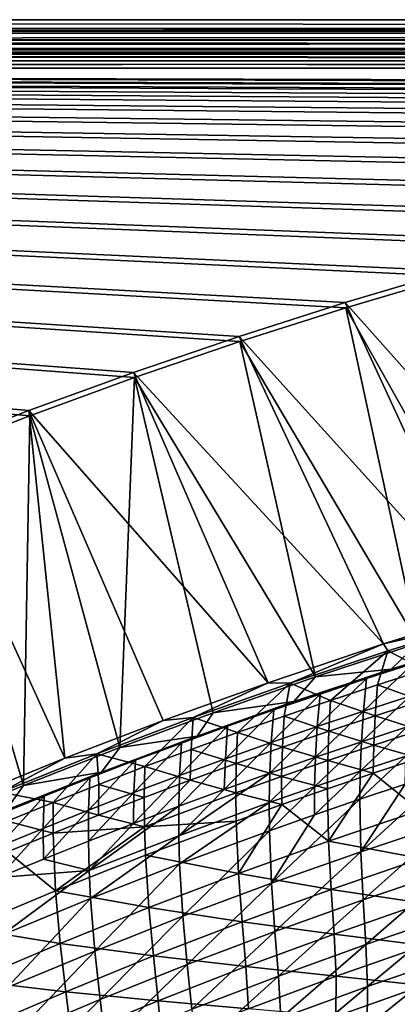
# Model space of a CAD drawing. Header units: metres. Extents: x 0 to 1400, y -1400 to 0.
# Tile 165 of 256: x 608 to 664, y -147 to 0. Entities that reach past the tile are written whole.
import ezdxf

# ---------------------------------------------------------------- set-up
doc = ezdxf.new("R2010")
doc.units = ezdxf.units.M

msp = doc.modelspace()

# ---------------------------------------------------------------- linework, layer by layer
at = {"layer": 'None'}
for points in [[(11.242748, -1.294015, -5.865956), (1290.58252, -1.294015, -5.865956), (9.948733, 0, -80)], [(1290.58252, -1.294015, -5.865956), (1291.388062, 0, -80), (9.948733, 0, -80)], [(1291.388062, -2.999513, -80.052353), (9.948733, -2.999543, -80.052361), (1291.388062, 0, -80)], [(9.948733, -2.999543, -80.052361), (9.948733, 0, -80), (1291.388062, 0, -80)], [(1290.58313, -1.426031, -4.71613), (11.242748, -1.294015, -5.865956), (11.242748, -1.777934, -3.61347)], [(1290.58313, -1.426031, -4.71613), (1290.58313, -1.331961, -5.287838), (11.242748, -1.294015, -5.865956)], [(1290.58313, -1.331961, -5.287838), (1290.58252, -1.294015, -5.865956), (11.242748, -1.294015, -5.865956)], [(1290.58313, -1.575076, -4.156233), (1290.58313, -1.426031, -4.71613), (11.242748, -1.777934, -3.61347)], [(11.242748, -1.777934, -3.61347), (1290.58313, -1.777693, -3.61342), (1290.58313, -1.575076, -4.156233)], [(1290.58313, -2.33552, -2.599289), (1290.58313, -1.777693, -3.61342), (11.242748, -1.777934, -3.61347)], [(11.242748, -3.078722, -1.711938), (1290.58313, -2.33552, -2.599289), (11.242748, -1.777934, -3.61347)], [(11.242748, -3.078722, -1.711938), (1290.58313, -3.078547, -1.711852), (1290.58313, -2.33552, -2.599289)], [(9.948733, -2.999543, -80.052361), (1291.388062, -2.999513, -80.052353), (11.242748, -4.293558, -5.918313)], [(1291.388062, -2.999513, -80.052353), (1290.58313, -4.293558, -5.918313), (11.242748, -4.293558, -5.918313)], [(1290.58313, -3.978847, -0.984463), (1290.58313, -3.078547, -1.711852), (11.242748, -3.078722, -1.711938)], [(11.242748, -5.002666, -0.444534), (1290.58313, -3.978847, -0.984463), (11.242748, -3.078722, -1.711938)], [(1290.58313, -5.002582, -0.444461), (1290.58313, -3.978847, -0.984463), (11.242748, -5.002666, -0.444534)], [(11.242748, -4.534307, -4.797701), (11.242748, -4.293558, -5.918313), (1290.58313, -4.534073, -4.797638)], [(11.242748, -4.293558, -5.918313), (1290.58313, -4.293558, -5.918313), (1290.58313, -4.534073, -4.797638)], [(11.242748, -4.534307, -4.797701), (1290.58313, -4.534073, -4.797638), (1290.58313, -5.181283, -3.851596)], [(11.242748, -5.181449, -3.851689), (11.242748, -4.534307, -4.797701), (1290.58313, -5.181283, -3.851596)], [(1290.58313, -6.111274, -0.112144), (1290.58313, -5.002582, -0.444461), (11.242748, -5.002666, -0.444534)], [(1290.58313, -6.111274, -0.112144), (11.242748, -5.002666, -0.444534), (11.242748, -7.263255)], [(11.242748, -5.181449, -3.851689), (1290.58313, -5.181283, -3.851596), (1290.58313, -6.138533, -3.221081)], [(11.242748, -6.138612, -3.221156), (11.242748, -5.181449, -3.851689), (1290.58313, -6.138533, -3.221081)], [(1290.58252, -7.263255), (1290.58313, -6.111274, -0.112144), (11.242748, -7.263255)], [(11.242748, -6.138612, -3.221156), (1290.58313, -6.138533, -3.221081), (1290.58313, -7.263255, -3)], [(11.242748, -7.263255, -3), (11.242748, -6.138612, -3.221156), (1290.58313, -7.263255, -3)], [(836.949829, -10.977645), (853.625793, -10.405228), (11.242748, -7.263255)], [(853.625793, -10.405228), (870.310974, -10.261849), (11.242748, -7.263255)], [(11.242748, -7.263255), (870.310974, -10.261849), (1290.58252, -7.263255)], [(593.786621, -65.289856), (609.352051, -59.278217), (11.242748, -7.263255)], [(609.352051, -59.278217), (625.033691, -53.57663), (11.242748, -7.263255)], [(11.242748, -7.263255), (625.033691, -53.57663), (640.826843, -48.191761)], [(640.826843, -48.191761), (656.726685, -43.130501), (11.242748, -7.263255)], [(656.726685, -43.130501), (672.727966, -38.399929), (11.242748, -7.263255)], [(11.242748, -7.263255), (672.727966, -38.399929), (688.825378, -34.007324)], [(688.825378, -34.007324), (705.013, -29.960176), (11.242748, -7.263255)], [(705.013, -29.960176), (721.284912, -26.266157), (11.242748, -7.263255)], [(11.242748, -7.263255), (721.284912, -26.266157), (737.634521, -22.93314)], [(737.634521, -22.93314), (754.055054, -19.969168), (11.242748, -7.263255)], [(754.055054, -19.969168), (770.539185, -17.38246), (11.242748, -7.263255)], [(11.242748, -7.263255), (770.539185, -17.38246), (787.079224, -15.18139)], [(787.079224, -15.18139), (803.666931, -13.374467), (11.242748, -7.263255)], [(803.666931, -13.374467), (820.293579, -11.970314), (11.242748, -7.263255)], [(11.242748, -7.263255), (820.293579, -11.970314), (836.949829, -10.977645)], [(1290.58313, -7.263255, -3), (870.462891, -9.488538, -3), (11.242748, -7.263255, -3)], [(870.462891, -9.488538, -3), (853.758728, -9.628205, -3), (11.242748, -7.263255, -3)], [(11.242748, -7.263255, -3), (853.758728, -9.628205, -3), (837.063599, -10.197457, -3)], [(837.063599, -10.197457, -3), (820.388184, -11.187504, -3), (11.242748, -7.263255, -3)], [(820.388184, -11.187504, -3), (803.74231, -12.58958, -3), (11.242748, -7.263255, -3)], [(11.242748, -7.263255, -3), (803.74231, -12.58958, -3), (787.135315, -14.394966, -3)], [(787.135315, -14.394966, -3), (770.575989, -16.595037, -3), (11.242748, -7.263255, -3)], [(770.575989, -16.595037, -3), (754.07251, -19.181286, -3), (11.242748, -7.263255, -3)], [(11.242748, -7.263255, -3), (754.07251, -19.181286, -3), (737.63269, -22.145329, -3)], [(737.63269, -22.145329, -3), (721.263855, -25.478949, -3), (11.242748, -7.263255, -3)], [(721.263855, -25.478949, -3), (704.972717, -29.174078, -3), (11.242748, -7.263255, -3)], [(11.242748, -7.263255, -3), (704.972717, -29.174078, -3), (688.765869, -33.222866, -3)], [(688.765869, -33.222866, -3), (672.649414, -37.617607, -3), (11.242748, -7.263255, -3)], [(672.649414, -37.617607, -3), (656.629089, -42.350826, -3), (11.242748, -7.263255, -3)], [(11.242748, -7.263255, -3), (656.629089, -42.350826, -3), (640.710327, -47.415215, -3)], [(640.710327, -47.415215, -3), (624.898315, -52.803707, -3), (11.242748, -7.263255, -3)], [(624.898315, -52.803707, -3), (609.197998, -58.509384, -3), (11.242748, -7.263255, -3)], [(11.242748, -7.263255, -3), (609.197998, -58.509384, -3), (593.613953, -64.525604, -3)], [(693.795593, -84.03299, -32.129261), (656.629089, -42.350826, -3), (672.649414, -37.617607, -3)], [(656.726685, -43.130501), (682.427673, -88.823524, -29.543945), (672.727966, -38.399929)], [(677.989136, -88.583191, -32.129036), (640.710327, -47.415215, -3), (656.629089, -42.350826, -3)], [(693.795593, -84.03299, -32.129261), (677.989136, -88.583191, -32.129036), (656.629089, -42.350826, -3)], [(640.826843, -48.191761), (667.556152, -93.353447, -29.543703), (656.726685, -43.130501)], [(667.556152, -93.353447, -29.543703), (682.427673, -88.823524, -29.543945), (656.726685, -43.130501)], [(662.370117, -93.441376, -32.128769), (624.898315, -52.803707, -3), (640.710327, -47.415215, -3)], [(625.033691, -53.57663), (652.137268, -98.394768, -29.543415), (640.826843, -48.191761)], [(677.989136, -88.583191, -32.129036), (662.370117, -93.441376, -32.128769), (640.710327, -47.415215, -3)], [(652.137268, -98.394768, -29.543415), (667.556152, -93.353447, -29.543703), (640.826843, -48.191761)], [(645.041321, -99.252838, -32.128429), (609.197998, -58.509384, -3), (624.898315, -52.803707, -3)], [(662.370117, -93.441376, -32.128769), (645.041321, -99.252838, -32.128429), (624.898315, -52.803707, -3)], [(622.846619, -108.949417, -29.54278), (625.033691, -53.57663), (609.352051, -59.278217)], [(622.846619, -108.949417, -29.54278), (636.801086, -103.760071, -29.543095), (625.033691, -53.57663)], [(636.801086, -103.760071, -29.543095), (652.137268, -98.394768, -29.543415), (625.033691, -53.57663)], [(609.197998, -58.509384, -3), (614.602295, -110.54969, -32.12775), (593.613953, -64.525604, -3)], [(645.041321, -99.252838, -32.128429), (629.334351, -104.907509, -32.12809), (609.197998, -58.509384, -3)], [(629.334351, -104.907509, -32.12809), (614.602295, -110.54969, -32.12775), (609.197998, -58.509384, -3)], [(608.393066, -114.636765, -29.542435), (609.352051, -59.278217), (593.786621, -65.289856)], [(608.393066, -114.636765, -29.542435), (622.846619, -108.949417, -29.54278), (609.352051, -59.278217)], [(614.602295, -110.54969, -32.12775), (599.571594, -116.648193, -32.12738), (593.613953, -64.525604, -3)], [(594.295898, -120.49382, -29.542084), (608.393066, -114.636765, -29.542435), (593.786621, -65.289856)], [(662.370117, -93.441376, -32.128769), (677.989136, -88.583191, -32.129036), (677.771362, -89.931442, -32.845001)], [(662.370117, -93.441376, -32.128769), (677.771362, -89.931442, -32.845001), (663.021362, -94.488098, -32.845013)], [(663.021362, -94.488098, -32.845013), (677.771362, -89.931442, -32.845001), (668.476013, -97.341263, -60.693924)], [(678.157349, -92.643814, -30.957703), (663.481995, -97.222084, -30.957439), (666.798401, -96.392647, -32.353535)], [(663.481995, -97.222084, -30.957439), (678.157349, -92.643814, -30.957703), (667.556152, -93.353447, -29.543703)], [(645.041321, -99.252838, -32.128429), (662.370117, -93.441376, -32.128769), (648.372375, -99.341072, -32.845016)], [(648.372375, -99.341072, -32.845016), (662.370117, -93.441376, -32.128769), (663.021362, -94.488098, -32.845013)], [(652.137268, -98.394768, -29.543415), (663.481995, -97.222084, -30.957439), (667.556152, -93.353447, -29.543703)], [(648.372375, -99.341072, -32.845016), (663.021362, -94.488098, -32.845013), (654.430481, -101.892067, -60.695381)], [(663.021362, -94.488098, -32.845013), (661.442566, -99.58181, -60.694672), (654.430481, -101.892067, -60.695381)], [(661.442566, -99.58181, -60.694672), (663.021362, -94.488098, -32.845013), (668.476013, -97.341263, -60.693924)], [(663.481995, -97.222084, -30.957439), (648.904846, -102.085983, -30.957296), (652.845825, -100.946945, -32.354343)], [(648.904846, -102.085983, -30.957296), (663.481995, -97.222084, -30.957439), (652.137268, -98.394768, -29.543415)], [(663.481995, -97.222084, -30.957439), (652.845825, -100.946945, -32.354343), (659.812561, -98.635712, -32.353931)], [(666.798401, -96.392647, -32.353535), (659.342834, -103.488487, -60.2229), (666.281555, -101.243416, -60.222012)], [(666.798401, -96.392647, -32.353535), (659.812561, -98.635712, -32.353931), (659.342834, -103.488487, -60.2229)], [(666.798401, -96.392647, -32.353535), (663.481995, -97.222084, -30.957439), (659.812561, -98.635712, -32.353931)], [(636.801086, -103.760071, -29.543095), (648.904846, -102.085983, -30.957296), (652.137268, -98.394768, -29.543415)], [(659.812561, -98.635712, -32.353931), (652.845825, -100.946945, -32.354343), (652.423706, -105.800835, -60.223759)], [(659.812561, -98.635712, -32.353931), (652.423706, -105.800835, -60.223759), (659.342834, -103.488487, -60.2229)], [(661.442566, -99.58181, -60.694672), (668.476013, -97.341263, -60.693924), (668.092041, -101.959381, -88.583817)], [(629.334351, -104.907509, -32.12809), (645.041321, -99.252838, -32.128429), (633.826355, -104.48423, -32.844978)], [(633.826355, -104.48423, -32.844978), (645.041321, -99.252838, -32.128429), (648.372375, -99.341072, -32.845016)], [(633.826355, -104.48423, -32.844978), (648.372375, -99.341072, -32.845016), (640.471008, -106.719231, -60.696674)], [(640.471008, -106.719231, -60.696674), (648.372375, -99.341072, -32.845016), (647.439819, -104.271416, -60.696049)], [(648.372375, -99.341072, -32.845016), (654.430481, -101.892067, -60.695381), (647.439819, -104.271416, -60.696049)], [(654.430481, -101.892067, -60.695381), (661.442566, -99.58181, -60.694672), (661.104797, -104.202858, -88.585052)], [(661.442566, -99.58181, -60.694672), (668.092041, -101.959381, -88.583817), (661.104797, -104.202858, -88.585052)], [(652.845825, -100.946945, -32.354343), (645.524597, -108.179832, -60.224583), (652.423706, -105.800835, -60.223759)], [(652.845825, -100.946945, -32.354343), (645.898499, -103.325737, -32.354767), (645.524597, -108.179832, -60.224583)], [(648.904846, -102.085983, -30.957296), (645.898499, -103.325737, -32.354767), (652.845825, -100.946945, -32.354343)], [(666.281555, -101.243416, -60.222012), (659.030945, -108.109673, -88.129608), (665.923767, -105.862206, -88.128487)], [(666.281555, -101.243416, -60.222012), (659.342834, -103.488487, -60.2229), (659.030945, -108.109673, -88.129608)], [(648.904846, -102.085983, -30.957296), (634.428589, -107.231003, -30.957262), (645.898499, -103.325737, -32.354767)], [(634.428589, -107.231003, -30.957262), (648.904846, -102.085983, -30.957296), (636.801086, -103.760071, -29.543095)], [(647.439819, -104.271416, -60.696049), (654.430481, -101.892067, -60.695381), (654.139221, -106.515244, -88.586197)], [(654.430481, -101.892067, -60.695381), (661.104797, -104.202858, -88.585052), (654.139221, -106.515244, -88.586197)], [(661.104797, -104.202858, -88.585052), (668.092041, -101.959381, -88.583817), (667.847534, -106.358398, -116.495026)], [(619.386353, -109.911629, -32.844967), (629.334351, -104.907509, -32.12809), (633.826355, -104.48423, -32.844978)], [(619.386353, -109.911629, -32.844967), (633.826355, -104.48423, -32.844978), (626.599609, -111.81778, -60.697788)], [(622.846619, -108.949417, -29.54278), (634.428589, -107.231003, -30.957262), (636.801086, -103.760071, -29.543095)], [(626.599609, -111.81778, -60.697788), (633.826355, -104.48423, -32.844978), (633.52417, -109.234894, -60.697254)], [(633.52417, -109.234894, -60.697254), (633.826355, -104.48423, -32.844978), (640.471008, -106.719231, -60.696674)], [(634.428589, -107.231003, -30.957262), (638.971008, -105.771492, -32.355202), (645.898499, -103.325737, -32.354767)], [(645.898499, -103.325737, -32.354767), (638.645874, -110.624878, -60.225372), (645.524597, -108.179832, -60.224583)], [(645.898499, -103.325737, -32.354767), (638.971008, -105.771492, -32.355202), (638.645874, -110.624878, -60.225372)], [(640.471008, -106.719231, -60.696674), (647.439819, -104.271416, -60.696049), (647.195679, -108.895905, -88.587242)], [(647.195679, -108.895905, -88.587242), (647.439819, -104.271416, -60.696049), (654.139221, -106.515244, -88.586197)], [(659.342834, -103.488487, -60.2229), (652.158142, -110.423645, -88.130638), (659.030945, -108.109673, -88.129608)], [(659.342834, -103.488487, -60.2229), (652.423706, -105.800835, -60.223759), (652.158142, -110.423645, -88.130638)], [(654.139221, -106.515244, -88.586197), (661.104797, -104.202858, -88.585052), (660.90509, -108.605164, -116.496712)], [(661.104797, -104.202858, -88.585052), (667.847534, -106.358398, -116.495026), (660.90509, -108.605164, -116.496712)], [(614.602295, -110.54969, -32.12775), (629.334351, -104.907509, -32.12809), (619.386353, -109.911629, -32.844967)], [(638.971008, -105.771492, -32.355202), (631.787842, -113.135445, -60.22612), (638.645874, -110.624878, -60.225372)], [(632.063599, -108.283707, -32.355644), (631.787842, -113.135445, -60.22612), (638.971008, -105.771492, -32.355202)], [(634.428589, -107.231003, -30.957262), (632.063599, -108.283707, -32.355644), (638.971008, -105.771492, -32.355202)], [(652.423706, -105.800835, -60.223759), (645.524597, -108.179832, -60.224583), (645.305908, -112.803459, -88.131577)], [(652.423706, -105.800835, -60.223759), (645.305908, -112.803459, -88.131577), (652.158142, -110.423645, -88.130638)], [(658.856262, -112.511337, -116.056847), (665.70459, -110.261101, -116.055473), (665.923767, -105.862206, -88.128487)], [(665.923767, -105.862206, -88.128487), (659.030945, -108.109673, -88.129608), (658.856262, -112.511337, -116.056847)], [(620.056091, -112.652786, -30.957325), (625.176636, -110.861885, -32.356098), (634.428589, -107.231003, -30.957262)], [(620.056091, -112.652786, -30.957325), (634.428589, -107.231003, -30.957262), (622.846619, -108.949417, -29.54278)], [(625.176636, -110.861885, -32.356098), (632.063599, -108.283707, -32.355644), (634.428589, -107.231003, -30.957262)], [(633.52417, -109.234894, -60.697254), (640.471008, -106.719231, -60.696674), (640.274414, -111.344193, -88.588188)], [(640.274414, -111.344193, -88.588188), (640.471008, -106.719231, -60.696674), (647.195679, -108.895905, -88.587242)], [(647.195679, -108.895905, -88.587242), (654.139221, -106.515244, -88.586197), (653.984741, -110.920135, -116.498268)], [(653.984741, -110.920135, -116.498268), (654.139221, -106.515244, -88.586197), (660.90509, -108.605164, -116.496712)], [(660.90509, -108.605164, -116.496712), (667.847534, -106.358398, -116.495026), (667.721436, -110.552925, -144.423386)], [(608.393066, -114.636765, -29.542435), (620.056091, -112.652786, -30.957325), (622.846619, -108.949417, -29.54278)], [(631.787842, -113.135445, -60.22612), (632.063599, -108.283707, -32.355644), (624.950806, -115.711021, -60.226833)], [(632.063599, -108.283707, -32.355644), (625.176636, -110.861885, -32.356098), (624.950806, -115.711021, -60.226833)], [(645.524597, -108.179832, -60.224583), (638.474487, -115.248512, -88.132416), (645.305908, -112.803459, -88.131577)], [(645.524597, -108.179832, -60.224583), (638.645874, -110.624878, -60.225372), (638.474487, -115.248512, -88.132416)], [(640.274414, -111.344193, -88.588188), (647.195679, -108.895905, -88.587242), (647.086792, -113.302658, -116.499695)], [(647.086792, -113.302658, -116.499695), (647.195679, -108.895905, -88.587242), (653.984741, -110.920135, -116.498268)], [(659.030945, -108.109673, -88.129608), (652.028442, -114.827377, -116.058083), (658.856262, -112.511337, -116.056847)], [(659.030945, -108.109673, -88.129608), (652.158142, -110.423645, -88.130638), (652.028442, -114.827377, -116.058083)], [(653.984741, -110.920135, -116.498268), (660.90509, -108.605164, -116.496712), (660.822388, -112.803253, -144.425491)], [(660.90509, -108.605164, -116.496712), (667.721436, -110.552925, -144.423386), (660.822388, -112.803253, -144.425491)], [(605.055237, -115.617477, -32.84502), (614.602295, -110.54969, -32.12775), (619.386353, -109.911629, -32.844967)], [(605.055237, -115.617477, -32.84502), (619.386353, -109.911629, -32.844967), (612.818481, -117.182732, -60.698715)], [(619.386353, -109.911629, -32.844967), (619.697632, -114.46727, -60.698277), (612.818481, -117.182732, -60.698715)], [(619.697632, -114.46727, -60.698277), (619.386353, -109.911629, -32.844967), (626.599609, -111.81778, -60.697788)], [(633.37561, -113.859474, -88.589035), (626.599609, -111.81778, -60.697788), (633.52417, -109.234894, -60.697254)], [(633.37561, -113.859474, -88.589035), (633.52417, -109.234894, -60.697254), (640.274414, -111.344193, -88.588188)], [(652.158142, -110.423645, -88.130638), (645.221558, -117.208572, -116.059181), (652.028442, -114.827377, -116.058083)], [(645.305908, -112.803459, -88.131577), (645.221558, -117.208572, -116.059181), (652.158142, -110.423645, -88.130638)], [(658.797729, -116.708054, -144.00029), (665.70459, -110.261101, -116.055473), (658.856262, -112.511337, -116.056847)], [(658.797729, -116.708054, -144.00029), (665.602966, -114.454788, -143.998642), (665.70459, -110.261101, -116.055473)], [(599.571594, -116.648193, -32.12738), (614.602295, -110.54969, -32.12775), (605.055237, -115.617477, -32.84502)], [(624.950806, -115.711021, -60.226833), (625.176636, -110.861885, -32.356098), (618.135132, -118.351097, -60.227501)], [(618.135132, -118.351097, -60.227501), (625.176636, -110.861885, -32.356098), (618.310425, -113.505524, -32.35656)], [(625.176636, -110.861885, -32.356098), (620.056091, -112.652786, -30.957325), (618.310425, -113.505524, -32.35656)], [(626.599609, -111.81778, -60.697788), (626.499634, -116.441101, -88.589783), (619.697632, -114.46727, -60.698277)], [(626.499634, -116.441101, -88.589783), (626.599609, -111.81778, -60.697788), (633.37561, -113.859474, -88.589035)], [(638.645874, -110.624878, -60.225372), (631.664246, -117.758247, -88.133156), (638.474487, -115.248512, -88.132416)], [(638.645874, -110.624878, -60.225372), (631.787842, -113.135445, -60.22612), (631.664246, -117.758247, -88.133156)], [(633.37561, -113.859474, -88.589035), (640.274414, -111.344193, -88.588188), (640.211548, -115.75206, -116.500969)], [(640.211548, -115.75206, -116.500969), (640.274414, -111.344193, -88.588188), (647.086792, -113.302658, -116.499695)], [(647.086792, -113.302658, -116.499695), (653.984741, -110.920135, -116.498268), (653.945862, -115.12117, -144.427429)], [(653.984741, -110.920135, -116.498268), (660.822388, -112.803253, -144.425491), (653.945862, -115.12117, -144.427429)], [(660.822388, -112.803253, -144.425491), (667.721436, -110.552925, -144.423386), (667.740723, -118.389313, -200.324982)], [(620.056091, -112.652786, -30.957325), (605.790283, -118.346962, -30.957472), (611.465271, -116.214127, -32.357029)], [(605.790283, -118.346962, -30.957472), (620.056091, -112.652786, -30.957325), (608.393066, -114.636765, -29.542435)], [(618.310425, -113.505524, -32.35656), (620.056091, -112.652786, -30.957325), (611.465271, -116.214127, -32.357029)], [(631.787842, -113.135445, -60.22612), (624.87561, -120.332146, -88.133797), (631.664246, -117.758247, -88.133156)], [(631.787842, -113.135445, -60.22612), (624.950806, -115.711021, -60.226833), (624.87561, -120.332146, -88.133797)], [(645.305908, -112.803459, -88.131577), (638.474487, -115.248512, -88.132416), (631.671936, -122.16394, -116.060928)], [(645.221558, -117.208572, -116.059181), (645.305908, -112.803459, -88.131577), (631.671936, -122.16394, -116.060928)], [(640.211548, -115.75206, -116.500969), (647.086792, -113.302658, -116.499695), (647.09198, -117.505974, -144.429214)], [(647.086792, -113.302658, -116.499695), (653.945862, -115.12117, -144.427429), (647.09198, -117.505974, -144.429214)], [(652.013367, -119.026527, -144.001755), (658.797729, -116.708054, -144.00029), (658.856262, -112.511337, -116.056847)], [(658.856262, -112.511337, -116.056847), (652.028442, -114.827377, -116.058083), (652.013367, -119.026527, -144.001755)], [(653.945862, -115.12117, -144.427429), (660.822388, -112.803253, -144.425491), (654.130005, -122.971596, -200.330048)], [(654.130005, -122.971596, -200.330048), (660.822388, -112.803253, -144.425491), (667.740723, -118.389313, -200.324982)], [(672.428589, -112.267426, -143.996841), (665.602966, -114.454788, -143.998642), (658.94397, -124.547867, -199.931366)], [(672.412109, -120.093338, -199.92717), (672.428589, -112.267426, -143.996841), (658.94397, -124.547867, -199.931366)], [(594.295898, -120.49382, -29.542084), (605.790283, -118.346962, -30.957472), (608.393066, -114.636765, -29.542435)], [(618.310425, -113.505524, -32.35656), (611.465271, -116.214127, -32.357029), (611.341064, -121.055138, -60.228127)], [(618.135132, -118.351097, -60.227501), (618.310425, -113.505524, -32.35656), (611.341064, -121.055138, -60.228127)], [(612.818481, -117.182732, -60.698715), (619.697632, -114.46727, -60.698277), (619.646729, -119.088432, -88.590416)], [(619.697632, -114.46727, -60.698277), (626.499634, -116.441101, -88.589783), (619.646729, -119.088432, -88.590416)], [(626.53009, -120.848869, -116.50309), (626.499634, -116.441101, -88.589783), (633.37561, -113.859474, -88.589035)], [(626.53009, -120.848869, -116.50309), (633.37561, -113.859474, -88.589035), (640.211548, -115.75206, -116.500969)], [(652.028442, -114.827377, -116.058083), (645.221558, -117.208572, -116.059181), (645.250305, -121.409538, -144.003067)], [(652.028442, -114.827377, -116.058083), (645.250305, -121.409538, -144.003067), (652.013367, -119.026527, -144.001755)], [(665.602966, -114.454788, -143.998642), (658.797729, -116.708054, -144.00029), (658.94397, -124.547867, -199.931366)], [(611.465271, -116.214127, -32.357029), (604.569031, -123.822639, -60.228706), (611.341064, -121.055138, -60.228127)], [(604.569031, -123.822639, -60.228706), (611.465271, -116.214127, -32.357029), (604.641479, -118.987183, -32.357506)], [(611.465271, -116.214127, -32.357029), (605.790283, -118.346962, -30.957472), (604.641479, -118.987183, -32.357506)], [(605.055237, -115.617477, -32.84502), (612.818481, -117.182732, -60.698715), (605.962341, -119.963539, -60.6991)], [(624.87561, -120.332146, -88.133797), (624.950806, -115.711021, -60.226833), (618.108765, -122.969666, -88.134323)], [(618.108765, -122.969666, -88.134323), (624.950806, -115.711021, -60.226833), (618.135132, -118.351097, -60.227501)], [(619.646729, -119.088432, -88.590416), (626.499634, -116.441101, -88.589783), (626.53009, -120.848869, -116.50309)], [(626.53009, -120.848869, -116.50309), (640.211548, -115.75206, -116.500969), (640.261169, -119.957001, -144.430817)], [(638.474487, -115.248512, -88.132416), (631.664246, -117.758247, -88.133156), (631.671936, -122.16394, -116.060928)], [(640.211548, -115.75206, -116.500969), (647.09198, -117.505974, -144.429214), (640.261169, -119.957001, -144.430817)], [(647.09198, -117.505974, -144.429214), (653.945862, -115.12117, -144.427429), (654.130005, -122.971596, -200.330048)], [(605.962341, -119.963539, -60.6991), (612.818481, -117.182732, -60.698715), (612.817078, -121.800835, -88.590942)], [(612.818481, -117.182732, -60.698715), (619.646729, -119.088432, -88.590416), (612.817078, -121.800835, -88.590942)], [(631.671936, -122.16394, -116.060928), (631.664246, -117.758247, -88.133156), (618.210266, -127.372902, -116.06208)], [(631.664246, -117.758247, -88.133156), (624.87561, -120.332146, -88.133797), (618.210266, -127.372902, -116.06208)], [(631.789551, -126.366631, -144.005127), (645.221558, -117.208572, -116.059181), (631.671936, -122.16394, -116.060928)], [(645.221558, -117.208572, -116.059181), (631.789551, -126.366631, -144.005127), (645.250305, -121.409538, -144.003067)], [(640.261169, -119.957001, -144.430817), (647.09198, -117.505974, -144.429214), (640.612488, -127.817078, -200.33429)], [(647.09198, -117.505974, -144.429214), (654.130005, -122.971596, -200.330048), (640.612488, -127.817078, -200.33429)], [(645.561646, -129.259293, -199.934708), (658.797729, -116.708054, -144.00029), (652.013367, -119.026527, -144.001755)], [(658.94397, -124.547867, -199.931366), (658.797729, -116.708054, -144.00029), (645.561646, -129.259293, -199.934708)], [(611.364136, -125.670265, -88.13475), (618.135132, -118.351097, -60.227501), (611.341064, -121.055138, -60.228127)], [(611.364136, -125.670265, -88.13475), (618.108765, -122.969666, -88.134323), (618.135132, -118.351097, -60.227501)], [(612.817078, -121.800835, -88.590942), (619.646729, -119.088432, -88.590416), (626.53009, -120.848869, -116.50309)], [(645.250305, -121.409538, -144.003067), (645.561646, -129.259293, -199.934708), (652.013367, -119.026527, -144.001755)], [(654.130005, -122.971596, -200.330048), (667.740723, -118.389313, -200.324982), (667.980042, -125.589882, -256.268616)], [(612.817078, -121.800835, -88.590942), (606.011047, -124.57766, -88.591362), (605.962341, -119.963539, -60.6991)], [(626.53009, -120.848869, -116.50309), (613.173584, -130.409622, -144.435425), (612.817078, -121.800835, -88.590942)], [(626.669678, -125.05497, -144.433487), (613.173584, -130.409622, -144.435425), (626.53009, -120.848869, -116.50309)], [(618.210266, -127.372902, -116.06208), (624.87561, -120.332146, -88.133797), (618.108765, -122.969666, -88.134323)], [(640.261169, -119.957001, -144.430817), (626.669678, -125.05497, -144.433487), (626.53009, -120.848869, -116.50309)], [(640.261169, -119.957001, -144.430817), (640.612488, -127.817078, -200.33429), (626.669678, -125.05497, -144.433487)], [(672.412109, -120.093338, -199.92717), (658.94397, -124.547867, -199.931366), (659.299194, -131.749664, -255.898285)], [(672.617798, -127.281509, -255.893723), (672.412109, -120.093338, -199.92717), (659.299194, -131.749664, -255.898285)], [(611.341064, -121.055138, -60.228127), (604.569031, -123.822639, -60.228706), (604.641968, -128.433426, -88.135063)], [(604.641968, -128.433426, -88.135063), (611.364136, -125.670265, -88.13475), (611.341064, -121.055138, -60.228127)], [(613.173584, -130.409622, -144.435425), (606.011047, -124.57766, -88.591362), (612.817078, -121.800835, -88.590942)], [(631.671936, -122.16394, -116.060928), (618.210266, -127.372902, -116.06208), (618.418152, -131.574631, -144.006439)], [(631.789551, -126.366631, -144.005127), (631.671936, -122.16394, -116.060928), (618.418152, -131.574631, -144.006439)], [(631.789551, -126.366631, -144.005127), (632.268372, -134.222076, -199.937164), (645.250305, -121.409538, -144.003067)], [(632.268372, -134.222076, -199.937164), (645.561646, -129.259293, -199.934708), (645.250305, -121.409538, -144.003067)], [(618.210266, -127.372902, -116.06208), (618.108765, -122.969666, -88.134323), (611.364136, -125.670265, -88.13475)], [(640.612488, -127.817078, -200.33429), (654.130005, -122.971596, -200.330048), (654.520752, -130.186279, -256.274078)], [(654.130005, -122.971596, -200.330048), (667.980042, -125.589882, -256.268616), (654.520752, -130.186279, -256.274078)], [(613.173584, -130.409622, -144.435425), (599.775208, -136.015488, -144.436584), (606.011047, -124.57766, -88.591362)], [(613.173584, -130.409622, -144.435425), (626.669678, -125.05497, -144.433487), (627.190369, -132.919937, -200.337646)], [(626.669678, -125.05497, -144.433487), (640.612488, -127.817078, -200.33429), (627.190369, -132.919937, -200.337646)], [(658.94397, -124.547867, -199.931366), (645.561646, -129.259293, -199.934708), (646.068298, -136.471542, -255.901917)], [(659.299194, -131.749664, -255.898285), (658.94397, -124.547867, -199.931366), (646.068298, -136.471542, -255.901917)], [(604.641968, -128.433426, -88.135063), (618.210266, -127.372902, -116.06208), (611.364136, -125.670265, -88.13475)], [(618.418152, -131.574631, -144.006439), (619.067078, -139.431198, -199.938675), (631.789551, -126.366631, -144.005127)], [(619.067078, -139.431198, -199.938675), (632.268372, -134.222076, -199.937164), (631.789551, -126.366631, -144.005127)], [(654.520752, -130.186279, -256.274078), (667.980042, -125.589882, -256.268616), (668.269287, -132.275955, -312.23053)], [(605.138855, -137.028961, -144.006989), (618.210266, -127.372902, -116.06208), (604.641968, -128.433426, -88.135063)], [(618.418152, -131.574631, -144.006439), (618.210266, -127.372902, -116.06208), (605.138855, -137.028961, -144.006989)], [(627.190369, -132.919937, -200.337646), (640.612488, -127.817078, -200.33429), (641.156372, -135.042191, -256.278656)], [(640.612488, -127.817078, -200.33429), (654.520752, -130.186279, -256.274078), (641.156372, -135.042191, -256.278656)], [(659.299194, -131.749664, -255.898285), (659.692566, -138.435471, -311.879669), (672.617798, -127.281509, -255.893723)], [(659.692566, -138.435471, -311.879669), (672.876221, -133.955276, -311.875122), (672.617798, -127.281509, -255.893723)], [(645.561646, -129.259293, -199.934708), (632.268372, -134.222076, -199.937164), (632.928589, -141.441269, -255.904587)], [(646.068298, -136.471542, -255.901917), (645.561646, -129.259293, -199.934708), (632.928589, -141.441269, -255.904587)], [(613.866211, -138.274353, -200.340088), (599.775208, -136.015488, -144.436584), (613.173584, -130.409622, -144.435425)], [(627.190369, -132.919937, -200.337646), (613.866211, -138.274353, -200.340088), (613.173584, -130.409622, -144.435425)], [(641.156372, -135.042191, -256.278656), (654.520752, -130.186279, -256.274078), (654.946655, -136.884949, -312.235901)], [(654.520752, -130.186279, -256.274078), (668.269287, -132.275955, -312.23053), (654.946655, -136.884949, -312.235901)], [(605.138855, -137.028961, -144.006989), (605.960571, -144.881729, -199.939224), (618.418152, -131.574631, -144.006439)], [(605.960571, -144.881729, -199.939224), (619.067078, -139.431198, -199.938675), (618.418152, -131.574631, -144.006439)], [(646.068298, -136.471542, -255.901917), (646.598511, -143.166565, -311.883362), (659.299194, -131.749664, -255.898285)], [(646.598511, -143.166565, -311.883362), (659.692566, -138.435471, -311.879669), (659.299194, -131.749664, -255.898285)], [(654.946655, -136.884949, -312.235901), (668.269287, -132.275955, -312.23053), (668.438538, -138.569336, -368.180847)], [(627.889282, -140.151459, -256.282288), (613.866211, -138.274353, -200.340088), (627.190369, -132.919937, -200.337646)], [(641.156372, -135.042191, -256.278656), (627.889282, -140.151459, -256.282288), (627.190369, -132.919937, -200.337646)], [(672.876221, -133.955276, -311.875122), (659.692566, -138.435471, -311.879669), (659.953369, -144.728302, -367.857208)], [(659.953369, -144.728302, -367.857208), (673.017883, -140.238968, -367.852997), (672.876221, -133.955276, -311.875122)], [(632.268372, -134.222076, -199.937164), (619.067078, -139.431198, -199.938675), (619.882935, -146.653534, -255.90625)], [(632.928589, -141.441269, -255.904587), (632.268372, -134.222076, -199.937164), (619.882935, -146.653534, -255.90625)], [(641.72052, -141.750168, -312.240448), (627.889282, -140.151459, -256.282288), (641.156372, -135.042191, -256.278656)], [(654.946655, -136.884949, -312.235901), (641.72052, -141.750168, -312.240448), (641.156372, -135.042191, -256.278656)], [(599.775208, -136.015488, -144.436584), (613.866211, -138.274353, -200.340088), (600.642212, -143.874527, -200.341553)], [(632.928589, -141.441269, -255.904587), (633.597473, -148.14241, -311.886139), (646.068298, -136.471542, -255.901917)], [(633.597473, -148.14241, -311.886139), (646.598511, -143.166565, -311.883362), (646.068298, -136.471542, -255.901917)], [(655.236755, -143.18779, -368.185211), (641.72052, -141.750168, -312.240448), (654.946655, -136.884949, -312.235901)], [(668.438538, -138.569336, -368.180847), (655.236755, -143.18779, -368.185211), (654.946655, -136.884949, -312.235901)], [(600.642212, -143.874527, -200.341553), (613.866211, -138.274353, -200.340088), (614.721985, -145.507904, -256.284912)], [(613.866211, -138.274353, -200.340088), (627.889282, -140.151459, -256.282288), (614.721985, -145.507904, -256.284912)], [(646.598511, -143.166565, -311.883362), (646.980347, -149.465652, -367.860687), (659.692566, -138.435471, -311.879669)], [(659.692566, -138.435471, -311.879669), (646.980347, -149.465652, -367.860687), (659.953369, -144.728302, -367.857208)], [(619.067078, -139.431198, -199.938675), (605.960571, -144.881729, -199.939224), (606.934265, -152.103073, -255.906876)], [(619.882935, -146.653534, -255.90625), (619.067078, -139.431198, -199.938675), (606.934265, -152.103073, -255.906876)], [(655.236755, -143.18779, -368.185211), (668.438538, -138.569336, -368.180847), (668.318237, -144.592911, -424.099335)], [(614.721985, -145.507904, -256.284912), (627.889282, -140.151459, -256.282288), (628.593445, -146.865082, -312.24408)], [(619.882935, -146.653534, -255.90625), (620.692566, -153.357361, -311.88797), (632.928589, -141.441269, -255.904587)], [(620.692566, -153.357361, -311.88797), (633.597473, -148.14241, -311.886139), (632.928589, -141.441269, -255.904587)], [(627.889282, -140.151459, -256.282288), (641.72052, -141.750168, -312.240448), (628.593445, -146.865082, -312.24408)], [(659.953369, -144.728302, -367.857208), (659.911011, -150.751572, -423.816162), (673.017883, -140.238968, -367.852997)], [(659.911011, -150.751572, -423.816162), (672.873596, -146.257309, -423.812592), (673.017883, -140.238968, -367.852997)], [(628.593445, -146.865082, -312.24408), (641.72052, -141.750168, -312.240448), (642.133118, -148.059158, -368.188843)], [(641.72052, -141.750168, -312.240448), (655.236755, -143.18779, -368.185211), (642.133118, -148.059158, -368.188843)], [(600.642212, -143.874527, -200.341553), (614.721985, -145.507904, -256.284912), (601.657104, -151.105316, -256.286499)], [(646.598511, -143.166565, -311.883362), (633.597473, -148.14241, -311.886139), (634.102539, -154.444641, -367.863464)], [(646.980347, -149.465652, -367.860687), (646.598511, -143.166565, -311.883362), (634.102539, -154.444641, -367.863464)], [(642.133118, -148.059158, -368.188843), (655.236755, -143.18779, -368.185211), (655.220093, -149.21608, -424.101593)], [(655.220093, -149.21608, -424.101593), (655.236755, -143.18779, -368.185211), (668.318237, -144.592911, -424.099335)], [(601.657104, -151.105316, -256.286499), (614.721985, -145.507904, -256.284912), (615.568054, -152.22316, -312.246765)], [(614.721985, -145.507904, -256.284912), (628.593445, -146.865082, -312.24408), (615.568054, -152.22316, -312.246765)], [(646.980347, -149.465652, -367.860687), (647.042358, -155.49054, -423.819336), (659.953369, -144.728302, -367.857208)], [(647.042358, -155.49054, -423.819336), (659.911011, -150.751572, -423.816162), (659.953369, -144.728302, -367.857208)], [(655.220093, -149.21608, -424.101593), (668.318237, -144.592911, -424.099335), (667.574829, -149.4897, -469.059479)], [(606.934265, -152.103073, -255.906876), (607.886719, -158.805847, -311.888794), (619.882935, -146.653534, -255.90625)], [(607.886719, -158.805847, -311.888794), (620.692566, -153.357361, -311.88797), (619.882935, -146.653534, -255.90625)], [(615.568054, -152.22316, -312.246765), (628.593445, -146.865082, -312.24408), (629.130554, -153.176605, -368.191711)], [(628.593445, -146.865082, -312.24408), (642.133118, -148.059158, -368.188843), (629.130554, -153.176605, -368.191711)], [(659.911011, -150.751572, -423.816162), (656.324402, -156.644699, -468.760834), (672.873596, -146.257309, -423.812592)], [(656.324402, -156.644699, -468.760834), (669.191589, -152.092209, -468.777527), (672.873596, -146.257309, -423.812592)]]:
    msp.add_3dface(points, dxfattribs=at)

doc.saveas('drawing.dxf')
